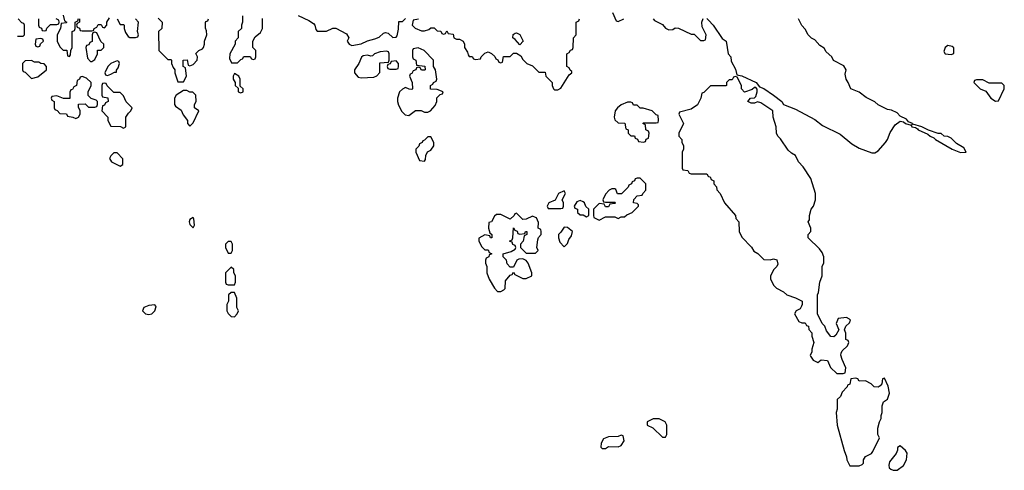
# Model space of a CAD drawing. Header units: inches. Extents: x 2722057 to 2913084, y 892730 to 1030005.
# Tile 167 of 231: x 2875656 to 2881866, y 908965 to 911805. Entities that reach past the tile are written whole.
import ezdxf

# ---------------------------------------------------------------- set-up
doc = ezdxf.new("R2010")
doc.units = ezdxf.units.IN
doc.header["$MEASUREMENT"] = 0
for name, color, linetype in [('C8970', 7, 'Continuous'), ('C8971', 7, 'Continuous'), ('C8980', 7, 'Continuous'), ('C8981', 7, 'Continuous')]:
    doc.layers.add(name, color=color, linetype=linetype)

msp = doc.modelspace()

# ---------------------------------------------------------------- linework, layer by layer
at = {"layer": 'C8970', "color": 2, "elevation": 2}
for points in [[(2876460.9, 910000), (2876438, 909990), (2876431.3, 909970), (2876450, 909951.3), (2876470, 909946), (2876490, 909951.3), (2876508.7, 909970), (2876516.4, 909996.4), (2876513.8, 910000)], [(2876962, 910000), (2876962, 909970), (2876970, 909954), (2876990, 909934), (2877010, 909932), (2877028, 909950), (2877035.3, 909970), (2877026, 909990), (2877026, 910000)]]:
    msp.add_lwpolyline(points, dxfattribs=at)
for points in [[(2879690, 909288.7), (2879651.6, 909288.4), (2879614, 909270), (2879614, 909250), (2879650, 909232), (2879710, 909174), (2879730, 909174), (2879738, 909190), (2879738, 909250), (2879728, 909270)], [(2879450, 909186), (2879430, 909178), (2879370, 909175.3), (2879338, 909162), (2879323.6, 909136.4), (2879322, 909110), (2879330, 909102), (2879350, 909102), (2879370, 909114), (2879430, 909112), (2879450, 909122), (2879468, 909150), (2879462, 909182)]]:
    msp.add_lwpolyline(points, close=True, dxfattribs=at)
at = {"layer": 'C8971', "color": 2, "elevation": 2}
for points in [[(2875930, 911834), (2875938, 911798), (2875954, 911790), (2875950, 911786), (2875918, 911782), (2875914, 911750), (2875892, 911710), (2875892, 911670), (2875910, 911634), (2875930, 911614), (2875952.7, 911612.7), (2875958, 911578), (2875970, 911574), (2875976.4, 911583.6), (2875978, 911610), (2875986, 911630), (2875986, 911730), (2876002, 911738), (2876006, 911750), (2876006, 911790), (2876022, 911798), (2876027.3, 911812.7)], [(2876034, 911810), (2876034, 911790), (2876018, 911782), (2876014, 911770), (2876018, 911758), (2876032.7, 911752.7), (2876038, 911738), (2876050, 911734), (2876110, 911734), (2876122, 911738), (2876126, 911750), (2876142, 911758), (2876150, 911774), (2876170, 911774), (2876178, 911758), (2876190, 911754), (2876206, 911770), (2876206, 911790), (2876223.1, 911816.9)], [(2876530, 911814), (2876554, 911790), (2876552, 911750), (2876532, 911730), (2876534, 911610), (2876590, 911554), (2876610, 911554), (2876614, 911550), (2876614, 911530), (2876623.6, 911503.6), (2876634, 911490), (2876634, 911470), (2876652.7, 911412.7), (2876690, 911414), (2876708, 911450), (2876702, 911502), (2876686, 911510), (2876686, 911550), (2876712.7, 911552.7), (2876718, 911518), (2876730, 911514), (2876750, 911522), (2876775.3, 911550), (2876778, 911570), (2876767.3, 911592.7), (2876786, 911610), (2876810, 911622), (2876815.3, 911630), (2876822, 911650), (2876822, 911670), (2876835.3, 911710), (2876834.6, 911734.6), (2876827.3, 911752.7), (2876827.3, 911787.3), (2876830, 911794), (2876842, 911798), (2876846, 911810)], [(2877062, 911830), (2877062, 911790), (2877054, 911770), (2877054, 911750), (2877034, 911730), (2877034, 911690), (2877014, 911670), (2877014, 911650), (2876982, 911590), (2876979.6, 911559.6), (2876992.7, 911532.7), (2877030, 911534), (2877050, 911554), (2877062, 911558), (2877070, 911574), (2877110, 911574), (2877118, 911558), (2877130, 911554), (2877142, 911558), (2877146, 911570), (2877146, 911610), (2877126, 911630), (2877126, 911670), (2877142, 911698), (2877174.6, 911725.4), (2877188, 911750), (2877187.3, 911812.7)], [(2877411.6, 911831.6), (2877479.8, 911799.8), (2877510, 911782), (2877518, 911770), (2877523.6, 911743.6), (2877532.7, 911732.7), (2877590, 911732), (2877630, 911752), (2877650, 911752), (2877716.9, 911716.9), (2877731.3, 911690), (2877722, 911670), (2877734, 911650), (2877750, 911642), (2877810, 911652), (2877848.9, 911671.1), (2877895.5, 911684.5), (2877924, 911696), (2877950, 911721), (2877963.6, 911723.6), (2877979.8, 911719.8), (2878010, 911692), (2878030, 911694), (2878036.4, 911703.6), (2878046, 911746), (2878047.3, 911792.7), (2878070, 911794), (2878088.4, 911811.6)], [(2879394, 911850), (2879418, 911798), (2879430, 911794), (2879466, 911810)], [(2875642, 911702), (2875678, 911702), (2875686, 911710), (2875686, 911770), (2875682, 911782), (2875670, 911786), (2875646, 911810)], [(2875774, 911810), (2875774, 911770), (2875778, 911758), (2875792.7, 911752.7), (2875798, 911738), (2875810, 911734), (2875822, 911738), (2875827.3, 911752.7), (2875850, 911774), (2875890, 911774), (2875902, 911778), (2875906, 911790), (2875902, 911802), (2875886, 911810)], [(2876271.3, 911811.3), (2876290, 911774), (2876310, 911774), (2876314, 911770), (2876314, 911750), (2876323.6, 911723.6), (2876339.6, 911699.6), (2876350, 911692), (2876387.3, 911692.7), (2876402, 911698), (2876406, 911710), (2876398, 911730), (2876406, 911790), (2876386, 911810)], [(2878172, 911808), (2878138, 911802), (2878132, 911770), (2878150, 911752), (2878190, 911734), (2878210, 911734), (2878236.4, 911743.6), (2878250, 911754), (2878270, 911754), (2878290, 911734), (2878312.7, 911732.7), (2878318, 911718), (2878330, 911714), (2878342, 911718), (2878350, 911734), (2878358, 911718), (2878390, 911714), (2878394, 911690), (2878410, 911682), (2878430, 911682), (2878454, 911670), (2878462, 911650), (2878462, 911630), (2878479.6, 911599.6), (2878483.6, 911583.6), (2878490, 911574), (2878510, 911574), (2878518, 911558), (2878530, 911554), (2878562, 911558), (2878566, 911570), (2878590, 911594), (2878610, 911602), (2878632.7, 911592.7), (2878652.7, 911572.7), (2878658, 911558), (2878672.7, 911552.7), (2878678, 911538), (2878690, 911534), (2878702, 911538), (2878707.3, 911572.7), (2878750, 911574), (2878770, 911594), (2878790, 911594), (2878816.9, 911576.9), (2878830, 911554), (2878854, 911530), (2878890, 911514), (2878930, 911474), (2878970, 911474), (2878974, 911450), (2879014, 911410), (2879014, 911390), (2879022, 911370), (2879030, 911362), (2879050, 911362), (2879070, 911374), (2879122, 911458), (2879138, 911470), (2879138, 911478), (2879127.3, 911487.3), (2879122, 911502), (2879106, 911510), (2879106, 911590), (2879122, 911598), (2879130, 911614), (2879142, 911618), (2879146, 911630), (2879148, 911690), (2879166, 911710), (2879166, 911790), (2879182, 911798), (2879186, 911810)], [(2879652, 911810), (2879659.6, 911799.6), (2879710, 911774), (2879730, 911752), (2879750, 911742), (2879776.4, 911743.6), (2879790, 911754), (2879811.6, 911751.6), (2879890, 911714), (2879910, 911714), (2879950, 911674), (2879970, 911674), (2879982, 911678), (2879986, 911710), (2879960.4, 911760.4), (2879958, 911790), (2879967.3, 911812.7)], [(2879990, 911812), (2880000, 911801.8)], [(2880000, 911375.1), (2879970, 911346), (2879958, 911342), (2879952, 911310), (2879930.7, 911269.3), (2879890, 911242), (2879818, 911222), (2879814, 911210), (2879842, 911150), (2879814, 911090), (2879814, 911070), (2879832, 911050), (2879832.7, 911032.7), (2879842, 911010), (2879842, 910990), (2879834, 910970), (2879834, 910870), (2879838, 910858), (2879870, 910854), (2879878, 910838), (2879890, 910834), (2879990, 910834), (2879998, 910818), (2880000, 910817.3)], [(2877026, 910000), (2877026, 910050), (2877010, 910086), (2876990, 910086), (2876974, 910070), (2876974, 910030), (2876962, 910010), (2876962, 910000)], [(2876513.8, 910000), (2876508, 910008), (2876470, 910004), (2876460.9, 910000)]]:
    msp.add_lwpolyline(points, dxfattribs=at)
for points in [[(2876130, 911726), (2876118, 911722), (2876114, 911710), (2876112.7, 911667.3), (2876098, 911662), (2876092.7, 911647.3), (2876078, 911642), (2876074, 911630), (2876083.6, 911563.6), (2876102, 911542), (2876110, 911542), (2876130, 911554), (2876146, 911590), (2876147.3, 911612.7), (2876170, 911614), (2876186, 911630), (2876186, 911650), (2876168.4, 911668.4), (2876142, 911722)], [(2878810, 911646), (2878780.4, 911680.4), (2878766, 911690), (2878768.4, 911711.6), (2878780.4, 911719.6), (2878790, 911722), (2878810.8, 911710.8), (2878832, 911670)], [(2875790, 911686), (2875758, 911682), (2875754, 911650), (2875758, 911638), (2875770, 911634), (2875782, 911638), (2875787.3, 911652.7), (2875806, 911670), (2875802, 911682)], [(2878170, 911628), (2878138, 911622), (2878134, 911610), (2878134, 911570), (2878138, 911558), (2878154, 911550), (2878158, 911518), (2878211.6, 911511.6), (2878214, 911490), (2878210, 911486), (2878190, 911486), (2878182, 911502), (2878170, 911506), (2878158, 911502), (2878154, 911490), (2878138, 911482), (2878130, 911466), (2878118, 911462), (2878114, 911450), (2878132, 911410), (2878134, 911370), (2878130, 911366), (2878112.7, 911367.3), (2878090, 911378), (2878070, 911368), (2878052, 911350), (2878038, 911310), (2878038, 911290), (2878045.4, 911265.4), (2878066.4, 911226.4), (2878086.4, 911206.4), (2878110, 911202), (2878152.7, 911232.7), (2878187.3, 911232.7), (2878210, 911222), (2878230, 911222), (2878246, 911230), (2878276.4, 911263.6), (2878286, 911290), (2878287.3, 911312.7), (2878307.3, 911332.7), (2878322, 911338), (2878326, 911350), (2878290, 911366), (2878247.3, 911367.3), (2878246, 911390), (2878262, 911398), (2878266, 911410), (2878282, 911418), (2878286, 911430), (2878278, 911490), (2878266, 911510), (2878266, 911550), (2878206, 911610)], [(2877970, 911606), (2877930, 911602), (2877894, 911590), (2877882, 911578), (2877870, 911575.3), (2877850, 911582), (2877822, 911578), (2877811, 911569), (2877796, 911530), (2877766.8, 911490), (2877766.8, 911470), (2877790, 911442.8), (2877810, 911438), (2877890, 911442), (2877908.4, 911451.6), (2877927.3, 911472.7), (2877927.3, 911532.7), (2877982, 911538), (2877986, 911550), (2877986, 911590), (2877982, 911602)], [(2875730, 911548), (2875690, 911546), (2875674, 911530), (2875674, 911490), (2875678, 911478), (2875690, 911474), (2875730, 911434), (2875770, 911444.7), (2875826, 911490), (2875826, 911510), (2875810, 911526), (2875788.4, 911528.4), (2875776.4, 911536.4), (2875750, 911538)], [(2876270, 911546), (2876250, 911538), (2876230, 911528), (2876212, 911510), (2876194, 911470), (2876198, 911458), (2876210, 911454), (2876230, 911462), (2876254, 911474), (2876266, 911474), (2876266, 911486), (2876278, 911502), (2876286, 911530), (2876282, 911542)], [(2878030, 911546), (2877998, 911542), (2877992.7, 911527.3), (2877978, 911522), (2877974, 911510), (2877978, 911498), (2877990, 911494), (2878030, 911494), (2878042, 911498), (2878046, 911510), (2878046, 911530)], [(2876050, 911446), (2876038, 911442), (2876034, 911430), (2876018, 911422), (2876014, 911390), (2875998, 911382), (2875990, 911366), (2875978, 911362), (2875972.7, 911347.3), (2875972.7, 911307.3), (2875932.7, 911307.3), (2875890, 911326), (2875858, 911322), (2875854, 911310), (2875858, 911298), (2875874, 911290), (2875874, 911250), (2875878, 911238), (2875892.7, 911232.7), (2875910, 911214), (2875951.6, 911211.6), (2875958, 911198), (2875991.6, 911191.6), (2876010, 911182), (2876026, 911190), (2876038, 911210), (2876038, 911230), (2876027.3, 911252.7), (2876027.3, 911272.7), (2876070, 911274), (2876090, 911254), (2876130, 911254), (2876142, 911258), (2876146, 911270), (2876146, 911290), (2876138, 911298), (2876107.3, 911307.3), (2876088, 911328), (2876088, 911350), (2876106, 911390), (2876106, 911410), (2876076.4, 911436.4)], [(2877010, 911466), (2877002, 911450), (2877002, 911430), (2877014, 911410), (2877014, 911390), (2877034, 911374), (2877034, 911350), (2877050, 911344.7), (2877066, 911350), (2877066, 911370), (2877046, 911386), (2877046, 911430), (2877038, 911450)], [(2876190, 911406), (2876178, 911402), (2876174, 911390), (2876174, 911330), (2876178, 911318), (2876212.7, 911312.7), (2876214, 911290), (2876198, 911282), (2876190, 911266), (2876178, 911262), (2876174, 911230), (2876211.6, 911191.6), (2876212, 911170), (2876230, 911134), (2876292, 911132), (2876310, 911122), (2876326, 911130), (2876326, 911190), (2876343.1, 911216.9), (2876358, 911230), (2876366, 911250), (2876327.3, 911287.3), (2876310, 911326), (2876290, 911346), (2876250, 911346), (2876207.3, 911387.3), (2876202, 911402)], [(2876710, 911358), (2876690, 911358), (2876642, 911330), (2876632, 911310), (2876632, 911270), (2876639.6, 911259.6), (2876675.3, 911235.3), (2876686.4, 911206.4), (2876714, 911170), (2876714, 911150), (2876730, 911134), (2876750, 911154), (2876786, 911230), (2876758, 911250), (2876758, 911270), (2876768, 911290), (2876766, 911330), (2876747.3, 911347.3), (2876730, 911348)], [(2879510, 911286), (2879490, 911286), (2879450, 911268.7), (2879426, 911250), (2879411, 911230), (2879404.7, 911190), (2879410, 911174), (2879430, 911154), (2879472.7, 911152.7), (2879478, 911118), (2879494, 911110), (2879494, 911090), (2879510, 911074), (2879532.7, 911072.7), (2879538, 911058), (2879552.7, 911052.7), (2879558, 911038), (2879590, 911034), (2879602, 911038), (2879607.3, 911052.7), (2879622, 911058), (2879626, 911090), (2879622, 911102), (2879606, 911110), (2879602, 911142), (2879586, 911150), (2879590, 911154), (2879670, 911154), (2879682, 911158), (2879686, 911170), (2879682, 911202), (2879670, 911206), (2879646, 911230), (2879587.3, 911247.3), (2879568.4, 911248.4), (2879550, 911266), (2879527.3, 911267.3), (2879522, 911282)], [(2878250, 911066), (2878230, 911066), (2878210, 911046), (2878198, 911042), (2878194, 911030), (2878178, 911022), (2878172.7, 911007.3), (2878154, 910990), (2878154, 910970), (2878178, 910918), (2878210, 910914), (2878216.4, 910923.6), (2878218, 910950), (2878227.3, 910972.7), (2878250, 910982), (2878268, 911010), (2878268, 911030)], [(2876270, 910966), (2876250, 910966), (2876230, 910946), (2876222, 910930), (2876234, 910910), (2876290, 910882), (2876307.3, 910892.7), (2876307.3, 910927.3)], [(2879570, 910806), (2879550, 910806), (2879538, 910802), (2879534, 910790), (2879518, 910782), (2879514, 910770), (2879498, 910762), (2879494, 910750), (2879451.6, 910708.4), (2879427.3, 910707.3), (2879415.3, 910735.3), (2879410, 910738), (2879390, 910738), (2879374, 910730), (2879350, 910706), (2879334, 910670), (2879338, 910658), (2879350, 910654), (2879410, 910654), (2879414, 910650), (2879410, 910646), (2879378, 910642), (2879370, 910626), (2879350, 910626), (2879342, 910642), (2879310, 910646), (2879274, 910610), (2879274, 910570), (2879278, 910558), (2879310, 910542), (2879350, 910562), (2879410, 910562), (2879430, 910552), (2879450, 910562), (2879470, 910562), (2879484.7, 910575.3), (2879518, 910590), (2879558, 910630), (2879558, 910638), (2879550, 910646), (2879528, 910650), (2879528.4, 910671.6), (2879550, 910694), (2879582, 910698), (2879586, 910710), (2879606, 910730), (2879606, 910770)], [(2879090, 910726), (2879054, 910710), (2879032.7, 910667.3), (2878994, 910650), (2878982, 910630), (2878990, 910614), (2879070, 910614), (2879082, 910618), (2879086, 910630), (2879086, 910650), (2879078, 910670), (2879098, 910710)], [(2879190, 910666), (2879170, 910658), (2879154, 910630), (2879158, 910618), (2879174, 910610), (2879174, 910590), (2879190, 910574), (2879210, 910574), (2879230, 910562), (2879246, 910570), (2879246, 910610), (2879227.3, 910627.3), (2879218, 910650), (2879210, 910658)], [(2878790, 910586), (2878778, 910582), (2878774, 910570), (2878750, 910548), (2878690, 910578), (2878663.6, 910576.4), (2878650, 910566), (2878632, 910530), (2878614, 910526), (2878612, 910490), (2878622, 910462), (2878634, 910450), (2878634, 910430), (2878626, 910430), (2878622, 910442), (2878590, 910448), (2878552.7, 910427.3), (2878552, 910410), (2878570, 910374), (2878590, 910354), (2878610, 910354), (2878618, 910338), (2878634, 910330), (2878618, 910322), (2878614, 910310), (2878598, 910302), (2878594, 910290), (2878594, 910270), (2878602, 910250), (2878602, 910210), (2878618, 910170), (2878650, 910112), (2878670, 910092), (2878690, 910092), (2878710, 910102), (2878718, 910110), (2878720.4, 910159.6), (2878750, 910194), (2878762, 910198), (2878770, 910214), (2878778, 910198), (2878830, 910174), (2878850, 910174), (2878886, 910190), (2878886, 910210), (2878862, 910270), (2878850, 910288), (2878830, 910298), (2878803.6, 910296.4), (2878791.6, 910288.4), (2878770, 910246), (2878750, 910246), (2878730, 910266), (2878726, 910290), (2878706, 910310), (2878706, 910330), (2878756.4, 910343.6), (2878782, 910358), (2878786, 910370), (2878782, 910382), (2878767.3, 910387.3), (2878762, 910402), (2878746, 910410), (2878762, 910418), (2878766, 910430), (2878770, 910494), (2878778, 910478), (2878792.7, 910472.7), (2878798, 910458), (2878810, 910454), (2878842, 910458), (2878846, 910470), (2878854, 910470), (2878854, 910450), (2878838, 910442), (2878831.6, 910408.4), (2878814, 910390), (2878814, 910370), (2878850, 910334), (2878910, 910334), (2878926, 910350), (2878918, 910370), (2878923.1, 910416.9), (2878928, 910432), (2878946, 910450), (2878946, 910470), (2878942, 910482), (2878926, 910490), (2878927.3, 910527.3), (2878915.3, 910555.3), (2878910, 910558), (2878890, 910566), (2878850, 910548), (2878830, 910546)], [(2876750, 910558), (2876730, 910546), (2876724.7, 910530), (2876730, 910514), (2876750, 910494), (2876758, 910510), (2876755.3, 910550)], [(2879090, 910498), (2879070, 910466), (2879054, 910450), (2879054, 910430), (2879063.6, 910403.6), (2879090, 910374), (2879110, 910394), (2879120.2, 910419.8), (2879136.5, 910443.5), (2879142, 910470), (2879110, 910495.3)], [(2876990, 910406), (2876970, 910406), (2876954, 910390), (2876954, 910370), (2876970, 910334), (2876990, 910334), (2876998, 910350), (2876998, 910390)], [(2876990, 910246), (2876954, 910210), (2876954, 910150), (2876958, 910138), (2876970, 910134), (2877010, 910134), (2877018, 910150), (2877018, 910190), (2877006, 910210), (2877006, 910230)]]:
    msp.add_lwpolyline(points, close=True, dxfattribs=at)
at = {"layer": 'C8980', "color": 2, "elevation": 2}
msp.add_lwpolyline([(2880586.8, 910000), (2880578, 909982), (2880554, 909970), (2880542, 909950), (2880570, 909902), (2880590, 909894), (2880610, 909894), (2880618, 909878), (2880630, 909874), (2880632.7, 909852.7), (2880651.1, 909831.1), (2880651.3, 909810), (2880664.7, 909770), (2880651.6, 909728.4), (2880651.1, 909708.9), (2880642, 909690), (2880643.6, 909683.6), (2880659.6, 909659.6), (2880685.4, 909645.4), (2880690, 909644.7), (2880710, 909661), (2880750, 909656), (2880770, 909612), (2880810, 909574), (2880850, 909574), (2880862, 909578), (2880866, 909610), (2880843.1, 909663.1), (2880835.3, 909690), (2880836.4, 909703.6), (2880843.1, 909716.9), (2880878, 909750), (2880886, 909770), (2880882, 909782), (2880866, 909790), (2880866, 909830), (2880858, 909850), (2880867.3, 909872.7), (2880890, 909894), (2880895.3, 909910), (2880890, 909918), (2880870, 909928), (2880818, 909922), (2880804.7, 909890), (2880822, 909850), (2880803.6, 909816.4), (2880790, 909806), (2880772.7, 909807.3), (2880744.7, 909844.7), (2880733.6, 909873.6), (2880718, 909890), (2880688, 909950), (2880688, 910000)], dxfattribs=at)
for points in [[(2881110, 909546), (2881098, 909542), (2881094, 909510), (2881083.6, 909496.4), (2881070, 909488.7), (2881046, 909490), (2881026, 909510), (2880990, 909528), (2880950, 909526), (2880942, 909542), (2880930, 909546), (2880898, 909542), (2880892.7, 909507.3), (2880878, 909502), (2880874, 909490), (2880843.6, 909456.4), (2880832, 909430), (2880812, 909410), (2880811.3, 909350), (2880806, 909330), (2880811, 909250), (2880856, 909090), (2880871.3, 909050), (2880872, 909030), (2880892.7, 908992.7), (2880950, 908992), (2880970, 909002), (2880978, 909010), (2880978, 909030), (2880990, 909052), (2881028.4, 909071.6), (2881036.4, 909083.6), (2881078, 909170), (2881068, 909190), (2881068.7, 909230), (2881078, 909270), (2881088.4, 909291.6), (2881088.9, 909311.1), (2881095.3, 909330), (2881095.3, 909370), (2881104.7, 909395.3), (2881130, 909414), (2881142, 909450), (2881134, 909494)], [(2881210, 909118), (2881192, 909108), (2881192, 909092), (2881184.7, 909070), (2881142, 909018), (2881136.9, 908996.9), (2881140.7, 908980.7), (2881150, 908971.3), (2881165.4, 908965.4), (2881190, 908964.7), (2881230, 908994), (2881248.4, 909031.6), (2881252.5, 909072.5), (2881242, 909090)]]:
    msp.add_lwpolyline(points, close=True, dxfattribs=at)
at = {"layer": 'C8981', "color": 2, "elevation": 2}
for points in [[(2880000, 911801.8), (2880030, 911771.3), (2880087.5, 911687.5), (2880111, 911670), (2880124.7, 911590), (2880142, 911570), (2880143.6, 911543.6), (2880170, 911494), (2880178, 911458), (2880210, 911452), (2880302, 911410), (2880322, 911382), (2880350, 911371.3), (2880411.3, 911330), (2880462, 911290), (2880474, 911270), (2880550, 911241), (2880670, 911176.3), (2880718.8, 911138.8), (2880830, 911084), (2880903.4, 911023.4), (2880950, 910996), (2881030, 910966), (2881050, 910966.8), (2881070, 910979.1), (2881116.9, 911030), (2881130, 911050.8), (2881146.3, 911093.7), (2881177.5, 911142.5), (2881210, 911164.7), (2881230, 911162), (2881242, 911150), (2881279.6, 911139.6), (2881282, 911130), (2881305.4, 911125.4), (2881318, 911118), (2881322, 911110), (2881382.8, 911082.8), (2881398, 911070), (2881421, 911061), (2881431.3, 911050), (2881538, 910990), (2881590, 910968), (2881626, 910970), (2881610, 910998), (2881564.7, 911024.7), (2881530, 911058), (2881510, 911068), (2881486, 911070), (2881467.3, 911087.3), (2881448.4, 911088.4), (2881388, 911108), (2881346, 911130), (2881290, 911146), (2881282, 911142), (2881286, 911150), (2881262, 911162), (2881250, 911178), (2881210, 911198), (2881190, 911218), (2881154, 911234), (2881130, 911238), (2881070, 911268), (2881050, 911288), (2880994.6, 911314.6), (2880950, 911348), (2880898, 911370), (2880882, 911410), (2880868, 911430), (2880862, 911462), (2880868, 911490), (2880854.6, 911514.6), (2880788.9, 911548.9), (2880778, 911570), (2880743.1, 911603.1), (2880730, 911626), (2880703.1, 911643.1), (2880670, 911678), (2880650, 911688), (2880628.9, 911708.9), (2880610, 911746), (2880588.4, 911768.4), (2880568, 911810)], [(2880688, 910000), (2880688, 910070), (2880694.6, 910085.4), (2880702, 910150), (2880718, 910190), (2880718, 910250), (2880728.4, 910271.6), (2880728.7, 910310), (2880718, 910338), (2880700.2, 910360.2), (2880628, 910430), (2880628.4, 910451.6), (2880646, 910470), (2880646, 910490), (2880628.9, 910531.1), (2880636.4, 910543.6), (2880638, 910570), (2880648.7, 910610), (2880662, 910630), (2880675.3, 910670), (2880675.3, 910710), (2880644.7, 910804.7), (2880598, 910878), (2880568, 910910), (2880548.4, 910948.4), (2880523.1, 910963.1), (2880503.1, 910983.1), (2880454.6, 911054.6), (2880438, 911070), (2880428.7, 911090), (2880428, 911130), (2880408, 911190), (2880406, 911230), (2880330, 911282), (2880310, 911288), (2880290, 911278), (2880270, 911278), (2880249.1, 911289.1), (2880266, 911310), (2880290, 911312), (2880298, 911322), (2880308, 911350), (2880307.3, 911367.3), (2880298, 911378), (2880290, 911378), (2880275.3, 911364.7), (2880227.3, 911347.3), (2880208.4, 911368.4), (2880208, 911390), (2880182, 911442), (2880170, 911446), (2880158, 911442), (2880150, 911426), (2880130, 911426), (2880114, 911410), (2880114, 911390), (2880110, 911388), (2880012.7, 911387.3), (2880000, 911375.1)], [(2880000, 910817.3), (2880010, 910814), (2880018, 910798), (2880034, 910790), (2880034, 910770), (2880051.6, 910751.6), (2880052.7, 910732.7), (2880074, 910710), (2880102, 910650), (2880171.6, 910571.6), (2880172.7, 910552.7), (2880191.6, 910531.6), (2880194, 910470), (2880210, 910434), (2880271.1, 910371.1), (2880285.4, 910345.4), (2880311.1, 910331.1), (2880350, 910294), (2880390, 910291.3), (2880410, 910298), (2880431.1, 910291.1), (2880436.9, 910263.1), (2880432, 910250), (2880412, 910230), (2880392, 910190), (2880392, 910170), (2880412, 910130), (2880430, 910112), (2880474, 910090), (2880494, 910070), (2880550, 910051.3), (2880592, 910030), (2880591.1, 910008.9), (2880586.8, 910000)]]:
    msp.add_lwpolyline(points, dxfattribs=at)
for points in [[(2881510, 911642), (2881492, 911630), (2881485.4, 911605.4), (2881494, 911590), (2881530, 911584.7), (2881547.3, 911592.7), (2881547.3, 911627.3), (2881536.4, 911636.4)], [(2881730, 911426), (2881690, 911426), (2881678, 911422), (2881674, 911410), (2881714, 911370), (2881750, 911354), (2881782, 911310), (2881810, 911292), (2881830, 911294), (2881866, 911370), (2881866, 911390), (2881850, 911406), (2881770, 911406)]]:
    msp.add_lwpolyline(points, close=True, dxfattribs=at)

doc.saveas('drawing.dxf')
